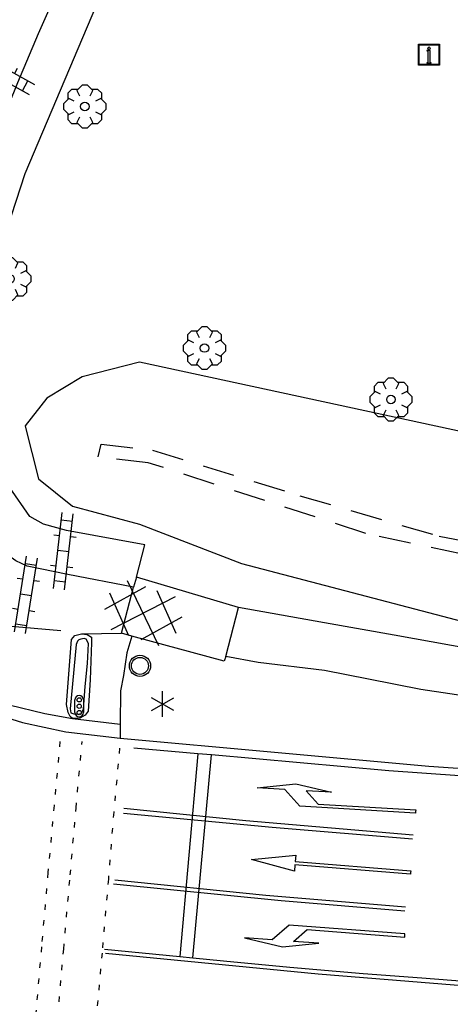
# Model space of a CAD drawing. Extents: x 99796 to 103543, y 406299 to 407646.
# Tile 40 of 85: x 101266 to 101286, y 406718 to 406764. Entities that reach past the tile are written whole.
import ezdxf

# ---------------------------------------------------------------- set-up
doc = ezdxf.new("R2010")
doc.units = 0
doc.linetypes.add('Knt V.O.P', pattern=[0.75, 0.25, -0.5])
doc.linetypes.add('Slootbodem', pattern=[2.5, 1.5, -1])
for name, color, linetype in [('1101', 252, 'CONTINUOUS'), ('1103', 252, 'CONTINUOUS'), ('1104', 252, 'CONTINUOUS'), ('1106', 252, 'CONTINUOUS'), ('1107', 252, 'CONTINUOUS'), ('1112', 252, 'CONTINUOUS'), ('1206', 252, 'CONTINUOUS'), ('1211', 252, 'CONTINUOUS'), ('1213', 252, 'Knt V.O.P'), ('1215', 252, 'CONTINUOUS'), ('1216', 252, 'CONTINUOUS'), ('1219', 252, 'CONTINUOUS'), ('1220', 252, 'CONTINUOUS'), ('1221', 252, 'CONTINUOUS'), ('1404', 252, 'CONTINUOUS'), ('1406', 252, 'Slootbodem'), ('2303', 252, 'CONTINUOUS'), ('2401', 252, 'CONTINUOUS'), ('2501', 252, 'CONTINUOUS'), ('2701', 252, 'CONTINUOUS'), ('2901', 252, 'CONTINUOUS'), ('4406', 252, 'CONTINUOUS'), ('4411', 252, 'CONTINUOUS')]:
    doc.layers.add(name, color=color, linetype=linetype)
doc.layers.add('1208', color=252, linetype='CONTINUOUS', lineweight=30)

# ---------------------------------------------------------------- blocks, each defined once
blk = doc.blocks.new('BOOM', base_point=(97503.821083, 403507.602474))
at = {"layer": '2901'}
for points in [[(97504.071083, 403508.102474, 0), (97504.196083, 403508.352474, 0), (97503.946083, 403508.602474, 0), (97503.696083, 403508.602474, 0), (97503.446083, 403508.352474, 0), (97503.571083, 403508.102474, 0)], [(97503.491578, 403508.39797, 0), (97503.202364, 403508.39797, 0), (97503.025588, 403508.221193, 0), (97503.025588, 403507.931979, 0)], [(97504.616578, 403507.931979, 0), (97504.616578, 403508.221193, 0), (97504.439801, 403508.39797, 0), (97504.150588, 403508.39797, 0)], [(97503.321083, 403507.852474, 0), (97503.071083, 403507.977474, 0), (97502.821083, 403507.727474, 0), (97502.821083, 403507.477474, 0), (97503.071083, 403507.227474, 0), (97503.321083, 403507.352474, 0)], [(97504.321083, 403507.352474, 0), (97504.571083, 403507.227474, 0), (97504.821083, 403507.477474, 0), (97504.821083, 403507.727474, 0), (97504.571083, 403507.977474, 0), (97504.321083, 403507.852474, 0)], [(97503.025588, 403507.27297, 0), (97503.025588, 403506.983756, 0), (97503.202364, 403506.806979, 0), (97503.491578, 403506.806979, 0)], [(97504.150588, 403506.806979, 0), (97504.439801, 403506.806979, 0), (97504.616578, 403506.983756, 0), (97504.616578, 403507.27297, 0)], [(97503.571083, 403507.102474, 0), (97503.446083, 403506.852474, 0), (97503.696083, 403506.602474, 0), (97503.946083, 403506.602474, 0), (97504.196083, 403506.852474, 0), (97504.071083, 403507.102474, 0)]]:
    blk.add_polyline3d(points, dxfattribs=at)
blk.add_circle((97503.821083, 403507.602474), 0.2, dxfattribs=at)
blk.add_circle((97503.821083, 403507.602474), 0.2, dxfattribs=at)
blk = doc.blocks.new('OV2', base_point=(97503.821083, 403517.176353))
at = {"layer": '4406'}
for points in [[(97503.852333, 403517.020103, 0), (97503.852333, 403517.332603, 0)], [(97503.914833, 403517.020103, 0), (97503.914833, 403517.332603, 0)], [(97503.914833, 403517.301353, 0), (97503.852333, 403517.301353, 0)], [(97503.821083, 403517.238853, 0), (97503.852333, 403517.238853, 0)], [(97503.946083, 403517.238853, 0), (97503.914833, 403517.238853, 0)], [(97503.914833, 403517.176353, 0), (97503.852333, 403517.176353, 0)], [(97503.821083, 403517.113853, 0), (97503.852333, 403517.113853, 0)], [(97503.946083, 403517.113853, 0), (97503.914833, 403517.113853, 0)], [(97503.914833, 403517.051353, 0), (97503.852333, 403517.051353, 0)]]:
    blk.add_polyline3d(points, dxfattribs=at)
blk = doc.blocks.new('IMG-INFORMATIEBORD', base_point=(97500.879966, 403507.602474))
at = {"layer": '2303'}
for points in [[(97500.379966, 403508.102474, 0), (97501.379966, 403508.102474, 0), (97501.379966, 403507.102474, 0), (97500.379966, 403507.102474, 0)], [(97500.779966, 403507.202474, 0), (97500.979966, 403507.202474, 0), (97500.979966, 403507.222474, 0), (97500.929966, 403507.222474, 0), (97500.929966, 403507.802474, 0), (97500.779966, 403507.802474, 0), (97500.779966, 403507.782474, 0), (97500.829966, 403507.782474, 0), (97500.829966, 403507.222474, 0), (97500.779966, 403507.222474, 0)], [(97500.779966, 403507.202474, 0), (97500.979966, 403507.202474, 0), (97500.979966, 403507.222474, 0), (97500.929966, 403507.222474, 0), (97500.929966, 403507.802474, 0), (97500.779966, 403507.802474, 0), (97500.779966, 403507.782474, 0), (97500.829966, 403507.782474, 0), (97500.829966, 403507.222474, 0), (97500.779966, 403507.222474, 0)]]:
    blk.add_polyline3d(points, close=True, dxfattribs=at)
for points in [[(97500.416612, 403507.165485, 0), (97500.416612, 403508.044589, 0)], [(97500.416612, 403507.165485, 0), (97500.416612, 403508.044589, 0)], [(97500.438212, 403508.066188, 0), (97501.317777, 403508.066188, 0)], [(97500.438212, 403508.066188, 0), (97501.317777, 403508.066188, 0)], [(97501.339377, 403508.044589, 0), (97501.339377, 403507.165485, 0)], [(97501.339377, 403508.044589, 0), (97501.339377, 403507.165485, 0)], [(97501.317777, 403507.143885, 0), (97500.438212, 403507.143885, 0)], [(97501.317777, 403507.143885, 0), (97500.438212, 403507.143885, 0)]]:
    blk.add_polyline3d(points, dxfattribs=at)
blk.add_circle((97500.879966, 403507.902474), 0.06, dxfattribs=at)
blk.add_circle((97500.879966, 403507.902474), 0.06, dxfattribs=at)
for centre, start, end in [((97500.438212, 403508.044589), 90, 180), ((97500.438212, 403508.044589), 90, 180), ((97501.317777, 403508.044589), 0, 90), ((97501.317777, 403508.044589), 0, 90), ((97500.438212, 403507.165485), 180, 270), ((97500.438212, 403507.165485), 180, 270), ((97501.317777, 403507.165485), 270, 0), ((97501.317777, 403507.165485), 270, 0)]:
    blk.add_arc(centre, 0.0216, start, end, dxfattribs=at)
blk = doc.blocks.new('VERKEERSBORD', base_point=(97503.821083, 403507.602474))
at = {"layer": '2401'}
for radius in [0.5, 0.5, 0.4, 0.4]:
    blk.add_circle((97503.821083, 403507.602474), radius, dxfattribs=at)
blk = doc.blocks.new('LICHTMAST', base_point=(106423.199838, 404577.892233))
at = {"layer": '2701'}
for points in [[(106423.199838, 404577.292233, 0), (106423.199838, 404578.492233, 0)], [(106422.680222, 404577.592233, 0), (106423.719453, 404578.192234, 0)], [(106423.719453, 404577.592234, 0), (106422.680222, 404578.192233, 0)]]:
    blk.add_polyline3d(points, dxfattribs=at)
blk = doc.blocks.new('VRI_PAAL', base_point=(97500.879966, 403507.602474))
at = {"layer": '2501'}
for points in [[(97500.679966, 403507.302474, 0), (97500.679966, 403507.902474, 0)], [(97501.079966, 403507.902474, 0), (97501.079966, 403507.302474, 0)]]:
    blk.add_polyline3d(points, dxfattribs=at)
for centre in [(97500.879966, 403507.902474), (97500.879966, 403507.602474), (97500.879966, 403507.302474)]:
    blk.add_circle(centre, 0.1, dxfattribs=at)
for centre, start, end in [((97500.879966, 403507.902474), 90, 180), ((97500.879966, 403507.902474), 0, 90), ((97500.879966, 403507.302474), 180, 0)]:
    blk.add_arc(centre, 0.2, start, end, dxfattribs=at)
blk = doc.blocks.new('PIJL_LINKSAF', base_point=(97500.879966, 403507.602474))
at = {"layer": '1221'}
blk.add_polyline3d([(97500.879966, 403507.602474, 0), (97500.879966, 403507.527474, 0), (97506.329966, 403507.527474, 0), (97507.079966, 403508.277474, 0), (97508.379966, 403508.277474, 0), (97506.579966, 403508.577474, 0), (97504.879966, 403508.277474, 0), (97506.079966, 403508.277474, 0), (97505.479966, 403507.677474, 0), (97500.879966, 403507.677473, 0)], close=True, dxfattribs=at)
blk = doc.blocks.new('PIJL_RECHTDOOR', base_point=(97500.879966, 403507.602474))
at = {"layer": '1219'}
blk.add_polyline3d([(97500.879966, 403507.602474, 0), (97500.879966, 403507.677473, 0), (97506.329966, 403507.677474, 0), (97506.329966, 403507.977474, 0), (97508.379966, 403507.602474, 0), (97506.329966, 403507.227474, 0), (97506.329966, 403507.527474, 0), (97500.879966, 403507.527474, 0)], close=True, dxfattribs=at)
blk = doc.blocks.new('PIJL_RECHTSAF', base_point=(97500.879966, 403507.602474))
at = {"layer": '1220'}
blk.add_polyline3d([(97500.879966, 403507.602474, 0), (97500.879966, 403507.677473, 0), (97506.329966, 403507.677474, 0), (97507.079966, 403506.927474, 0), (97508.379966, 403506.927474, 0), (97506.579966, 403506.627474, 0), (97504.879966, 403506.927474, 0), (97506.079966, 403506.927474, 0), (97505.479966, 403507.527474, 0), (97500.879966, 403507.527474, 0)], close=True, dxfattribs=at)
blk = doc.blocks.new('GV6', base_point=(97503.821083, 403517.176353))
at = {"layer": '4411'}
for points in [[(97503.821083, 403517.145103, 0), (97503.977333, 403517.270103, 0)], [(97503.883583, 403517.082603, 0), (97504.133583, 403517.270103, 0)], [(97503.883583, 403517.270103, 0), (97504.133583, 403517.082603, 0)], [(97504.039833, 403517.270103, 0), (97504.196083, 403517.145103, 0)], [(97503.821083, 403517.207603, 0), (97503.977333, 403517.082603, 0)], [(97504.039833, 403517.082603, 0), (97504.196083, 403517.207603, 0)]]:
    blk.add_polyline3d(points, dxfattribs=at)

msp = doc.modelspace()

# ---------------------------------------------------------------- linework, layer by layer
at = {"layer": '1101'}
for points in [[(101265.317855, 406732.007079, 1.526), (101266.990692, 406731.592343, 1.515747), (101268.285794, 406731.35329, 1.507269)], [(101268.285794, 406731.35329, 1.507269), (101270.534693, 406731.092226, 1.376747)], [(101270.529164, 406730.430536, 1.403606), (101285.04513, 406729.124822, 1.13), (101300.828068, 406728.032939, 0.914), (101317.968128, 406727.135144, 0.755), (101328.651143, 406726.629995, 0.713), (101329.111962, 406726.621054, 0.704), (101337.405948, 406724.832915, 0.677), (101343.164874, 406723.517887, 0.683), (101343.684925, 406723.410972, 0.692)]]:
    msp.add_polyline3d(points, dxfattribs=at)
at = {"layer": '1103'}
for points in [[(101270.594356, 406735.377349, 1.263894), (101271.167749, 406737.535153, 1.252001)], [(101275.496093, 406734.272428, 1.175344), (101276.097347, 406736.581328, 1.18415)], [(101271.086467, 406735.233553, 1.288919), (101270.594356, 406735.377349, 1.263894)]]:
    msp.add_polyline3d(points, dxfattribs=at)
at = {"layer": '1104'}
for points in [[(101266.161634, 406738.518514, 1.50617), (101265.625937, 406738.777422, 1.532569), (101265.016852, 406739.218868, 1.554019), (101264.438687, 406739.863716, 1.57712), (101263.975633, 406740.616225, 1.595269), (101263.51556, 406741.565801, 1.61342), (101263.005568, 406742.678173, 1.672819), (101262.656508, 406743.763723, 1.67612), (101262.375248, 406744.794883, 1.674469), (101262.207238, 406745.91098, 1.686019), (101262.149496, 406746.988706, 1.68437), (101262.123791, 406748.176701, 1.710769), (101262.174828, 406749.56996, 1.760269), (101262.254922, 406750.682332, 1.760269), (101262.480302, 406751.935147, 1.773469), (101262.926964, 406753.739305, 1.808119), (101263.3889, 406755.315848, 1.83947), (101264.052374, 406757.114791, 1.86092), (101264.909191, 406759.258695, 1.88897), (101265.722422, 406761.283763, 1.93187), (101266.694723, 406763.586365, 1.90382), (101268.071217, 406766.702198, 1.943419)], [(101271.167749, 406737.535153, 1.252001), (101268.074198, 406738.133691, 1.423669), (101266.161634, 406738.518514, 1.50617)], [(101271.294084, 406738.010579, 1.24938), (101271.167749, 406737.535153, 1.252001)], [(101276.097347, 406736.581328, 1.18415), (101271.294084, 406738.010579, 1.24938)], [(101321.372389, 406732.033415, 0.719513), (101319.390072, 406732.156463, 0.735619), (101307.849122, 406732.798703, 0.770269), (101301.783977, 406733.148508, 0.843419), (101298.582463, 406733.349301, 0.949294), (101295.521392, 406733.602993, 0.985869), (101292.978508, 406733.802296, 1.008969), (101290.503425, 406734.121181, 1.085969), (101288.373304, 406734.388284, 1.087894), (101286.110563, 406734.799557, 1.134094), (101283.415688, 406735.278256, 1.136019), (101280.133335, 406735.861264, 1.225394), (101276.097347, 406736.581328, 1.18415)], [(101268.71234, 406735.336743, 1.470144), (101270.594356, 406735.377349, 1.263894)], [(101268.285794, 406731.35329, 1.507269), (101268.181858, 406731.448658, 1.51277), (101268.080903, 406731.648333, 1.51552), (101268.010495, 406732.011177, 1.507269), (101268.251149, 406735.072248, 1.46602), (101268.399415, 406735.268571, 1.46602), (101268.71234, 406735.336743, 1.470144)], [(101275.496093, 406734.272428, 1.175344), (101275.417862, 406734.052263, 1.280119), (101271.086467, 406735.233553, 1.288919)], [(101354.475361, 406728.015462, 0.657864), (101352.22329, 406728.050821, 0.644319), (101348.766727, 406728.152799, 0.661707), (101347.41245, 406728.192754, 0.668519), (101343.975125, 406728.390195, 0.675119), (101339.767782, 406728.641652, 0.69712), (101334.851144, 406728.942283, 0.692719), (101328.762529, 406729.36324, 0.710319), (101322.777105, 406729.686223, 0.736719), (101315.256862, 406730.159707, 0.798319), (101305.970831, 406730.681993, 0.870919), (101297.719685, 406731.184535, 0.954519), (101294.880642, 406731.438227, 0.99852), (101292.407794, 406731.658019, 1.024919), (101290.181188, 406731.903888, 1.046919), (101287.706105, 406732.264496, 1.06672), (101284.664033, 406732.729785, 1.17012), (101282.210557, 406733.217053, 1.18332), (101280.136315, 406733.625345, 1.211919), (101277.024208, 406733.996384, 1.280119), (101275.496093, 406734.272428, 1.175344)]]:
    msp.add_polyline3d(points, dxfattribs=at)
at = {"layer": '1106'}
msp.add_polyline3d([(101265.18598, 406731.400974, 1.51002), (101265.948919, 406731.168144, 1.515971), (101267.982183, 406730.731912, 1.467343), (101270.529164, 406730.430536, 1.403606)], dxfattribs=at)
at = {"layer": '1107'}
msp.add_polyline3d([(101269.00105, 406733.940505, 1.592519), (101269.043146, 406734.885611, 1.588395), (101268.941818, 406735.087894, 1.598019), (101268.833784, 406735.116206, 1.599394), (101268.67993, 406735.097952, 1.599394), (101268.593876, 406735.056229, 1.598019), (101268.532408, 406734.994017, 1.599394), (101268.463118, 406734.84128, 1.596645), (101268.178506, 406731.807031, 1.607644), (101268.209798, 406731.627844, 1.609019), (101268.351732, 406731.586494, 1.618644), (101268.55029, 406731.561907, 1.629644), (101268.705634, 406731.589846, 1.644769), (101268.810315, 406731.805913, 1.66402), (101268.893016, 406732.864268, 1.549894)], close=True, dxfattribs=at)
at = {"layer": '1112'}
for points in [[(101271.696706, 406739.525735, 1.18448), (101268.005176, 406740.19629, 1.26368), (101266.933045, 406740.493786, 1.40888), (101266.284486, 406740.864159, 1.42868), (101265.324933, 406742.246039, 1.496), (101264.705045, 406743.631102, 1.517), (101264.222992, 406745.637171, 1.586), (101263.980849, 406747.281887, 1.601), (101263.825131, 406749.020852, 1.622), (101264.348907, 406751.742922, 1.715), (101266.065149, 406756.997816, 1.811), (101269.825084, 406765.887849, 1.943), (101272.445081, 406771.744006, 2.021), (101273.367835, 406774.051078, 2.045), (101274.292825, 406776.247882, 2.09), (101275.345964, 406779.336147, 2.072)], [(101271.294084, 406738.010579, 1.24938), (101271.696706, 406739.525735, 1.18448)], [(101268.71234, 406735.336743, 1.470144), (101268.989501, 406735.306196, 1.46877), (101269.178001, 406735.178791, 1.46877), (101269.193275, 406734.929942, 1.46052), (101269.119142, 406733.183153, 1.490769), (101269.026382, 406731.701233, 1.511394), (101268.894507, 406731.512733, 1.51002), (101268.629638, 406731.370427, 1.51002), (101268.285794, 406731.35329, 1.507269)], [(101271.086467, 406735.233553, 1.288919), (101270.846931, 406734.447889, 1.295519), (101270.687489, 406733.380221, 1.30652), (101270.54779, 406732.65975, 1.313119), (101270.534693, 406731.092226, 1.376747)], [(101270.534693, 406731.092226, 1.376747), (101270.529164, 406730.430536, 1.403606)]]:
    msp.add_polyline3d(points, dxfattribs=at)
at = {"layer": '1206'}
msp.add_polyline3d([(101521.913989, 406725.238971, 0.746), (101511.30697, 406725.091077, 0.725), (101491.00898, 406724.842973, 0.713), (101466.653032, 406724.521108, 0.713), (101466.498756, 406724.519167, 0.713053), (101440.416185, 406724.191047, 0.722), (101416.230856, 406723.875143, 0.713), (101398.676915, 406723.675095, 0.698), (101380.738152, 406723.447852, 0.695), (101366.539606, 406723.26631, 0.695), (101360.576136, 406723.190062, 0.695), (101343.784018, 406723.017953, 0.704), (101343.669886, 406723.02237, 0.707176), (101343.244968, 406723.038815, 0.719), (101341.40989, 406723.473929, 0.734), (101330.372972, 406726.011969, 0.74), (101329.464002, 406726.18296, 0.716), (101327.785013, 406726.31111, 0.722), (101310.292168, 406727.132909, 0.851), (101298.436059, 406727.816872, 0.935), (101283.172054, 406728.903167, 1.169), (101274.834854, 406729.644872, 1.327474), (101274.191869, 406729.701869, 1.339697), (101271.176992, 406729.97009, 1.397)], dxfattribs=at)
at = {"layer": '1208'}
for points in [[(101274.191869, 406729.701869, 1.339697), (101273.341386, 406720.158048, 1.430377)], [(101273.942647, 406720.098443, 1.424871), (101274.834854, 406729.644872, 1.327474)]]:
    msp.add_polyline3d(points, dxfattribs=at)
at = {"layer": '1211'}
msp.add_polyline3d([(101265.237017, 406735.71188, 1.472), (101267.741157, 406735.502891, 1.418)], dxfattribs=at)
at = {"layer": '1213'}
for points in [[(101267.703159, 406730.281897, 1.499), (101267.426814, 406727.268333, 1.587882), (101267.137175, 406724.109789, 1.669943), (101266.833045, 406720.62339, 1.635064), (101266.56011, 406717.404328, 1.47836), (101266.517026, 406716.896184, 1.469)], [(101267.548932, 406716.801934, 1.415), (101267.561358, 406716.942172, 1.405728), (101267.591972, 406717.287664, 1.457689), (101267.877941, 406720.514967, 1.616446), (101268.18464, 406723.998587, 1.648718), (101268.459377, 406727.150508, 1.555994), (101268.745867, 406730.271094, 1.46)], [(101270.506067, 406729.97009, 1.43), (101270.22895, 406726.948582, 1.501346), (101269.978046, 406723.808196, 1.612377), (101269.683293, 406720.327635, 1.584278), (101269.387486, 406717.08466, 1.42172), (101269.375699, 406716.955438, 1.408422), (101269.360168, 406716.78517, 1.373)]]:
    msp.add_polyline3d(points, dxfattribs=at)
at = {"layer": '1215'}
for points in [[(101284.27474, 406725.686006, 1.278213), (101277.686937, 406726.233251, 1.407413), (101270.683391, 406726.896726, 1.487312)], [(101270.277334, 406723.776423, 1.606312), (101277.376993, 406723.056696, 1.468612), (101283.954738, 406722.498275, 1.385312)], [(101349.833516, 406719.537787, 0.825512), (101347.488074, 406719.471105, 0.832912), (101345.173551, 406719.423421, 0.852913), (101341.89604, 406719.300486, 0.860912), (101338.727308, 406719.154082, 0.868912), (101336.235462, 406719.000228, 0.870912), (101332.686378, 406718.800552, 0.904913), (101327.966435, 406718.528606, 0.894912), (101323.245002, 406718.293913, 0.930913), (101317.426662, 406718.077473, 0.998348), (101317.38661, 406718.075983, 0.998812), (101315.65286, 406718.057729, 0.984412), (101313.212423, 406717.984341, 1.024413), (101310.086159, 406717.948206, 1.018012), (101307.220293, 406717.940383, 1.024413), (101302.924661, 406718.031652, 1.046813), (101299.660562, 406718.09312, 1.147613), (101296.222864, 406718.226112, 1.181212), (101291.374398, 406718.496196, 1.202013), (101286.236478, 406718.810238, 1.243613), (101279.838664, 406719.326936, 1.398812), (101269.838495, 406720.31153, 1.581512)]]:
    msp.add_polyline3d(points, dxfattribs=at)
at = {"layer": '1216'}
for points in [[(101284.30417, 406725.873388, 1.370013), (101276.437474, 406726.552136, 1.472013), (101270.700155, 406727.123223, 1.490713)], [(101270.218847, 406723.581962, 1.523012), (101278.104914, 406722.791456, 1.444813), (101283.922328, 406722.318344, 1.332612)], [(101269.799752, 406720.50897, 1.462812), (101273.341386, 406720.158048, 1.430377), (101273.942647, 406720.098443, 1.424871), (101275.390295, 406719.95502, 1.411613), (101278.506128, 406719.664447, 1.398812), (101281.950531, 406719.371267, 1.314012), (101284.712462, 406719.154455, 1.258012), (101287.511272, 406718.939506, 1.190812)]]:
    msp.add_polyline3d(points, dxfattribs=at)
at = {"layer": '1404'}
for points in [[(101566.687298, 406741.565278, 1.820674), (101566.49193, 406741.388105, 1.82), (101564.593895, 406741.157137, 1.805), (101546.896158, 406741.128825, 1.949), (101527.969076, 406741.078161, 2.066), (101520.787088, 406741.053946, 2.033), (101501.063166, 406740.749963, 2.072), (101476.877837, 406740.203835, 2.054), (101453.49717, 406739.767976, 2.009), (101431.104822, 406739.466973, 2.078), (101405.015124, 406739.39582, 2.12), (101384.564025, 406739.428975, 2.15), (101361.495165, 406739.90991, 1.895), (101339.302121, 406740.492918, 1.928), (101318.230016, 406741.518118, 1.88), (101303.348971, 406742.753051, 1.913), (101296.893043, 406743.432917, 1.859), (101288.710816, 406744.388081, 1.775), (101271.435155, 406748.129018, 1.544), (101268.744005, 406747.432016, 1.547), (101267.084015, 406746.426933, 1.475), (101266.068129, 406745.127924, 1.433), (101266.071745, 406745.113547, 1.432413)], [(101266.071745, 406745.113547, 1.432413), (101266.696958, 406742.627882, 1.331), (101268.286912, 406741.347127, 1.328), (101271.435155, 406740.504839, 1.061), (101276.231838, 406738.651134, 1.012), (101290.225146, 406734.988056, 0.782), (101304.646863, 406733.699106, 0.59), (101321.445484, 406732.733486, 0.421059)]]:
    msp.add_polyline3d(points, dxfattribs=at)
at = {"layer": '1406'}
for points in [[(101321.77625, 406735.901421, -1.126965), (101312.614, 406736.374, -0.909), (101303.261, 406736.829, -0.859), (101295.518, 406737.471, -0.783), (101291.513, 406738.031, -0.812), (101282.083, 406740.065, -0.632), (101271.856, 406743.393, -0.256), (101269.504, 406743.661, -0.047), (101269.642, 406744.269, -0.14)], [(101269.642, 406744.269, -0.14), (101272.046, 406743.989, -0.321), (101278.979, 406741.838, -0.6), (101285.533, 406739.934, -0.772), (101291.231, 406738.841, -0.894), (101299.472, 406738.016, -0.893), (101311.829, 406737.139, -1.066), (101323.301, 406736.528, -1.049), (101336.022, 406735.898, -1.158), (101347.998, 406735.296, -1.224), (101375.844, 406734.868, -1.438), (101397.159, 406734.711, -1.48), (101439.359, 406735.266, -1.336), (101484.07, 406735.765, -1.413), (101525.475, 406736.207, -1.359)]]:
    msp.add_polyline3d(points, dxfattribs=at)

# ---------------------------------------------------------------- block references
at = {"layer": '1219', "rotation": 175.355914}
msp.add_blockref('PIJL_RECHTDOOR', (101284.188313, 406724.113561, 1.077), dxfattribs=at)
at = {"layer": '1220', "rotation": 176.633541}
msp.add_blockref('PIJL_RECHTSAF', (101284.424497, 406726.98427, 1.071), dxfattribs=at)
at = {"layer": '1221', "rotation": 175.674938}
msp.add_blockref('PIJL_LINKSAF', (101283.91525, 406721.156426, 1.191), dxfattribs=at)
at = {"layer": '2303'}
msp.add_blockref('IMG-INFORMATIEBORD', (101285.054071, 406762.586869, 2.246917), dxfattribs=at)
at = {"layer": '2401'}
msp.add_blockref('VERKEERSBORD', (101271.464957, 406733.836569, 1.373), dxfattribs=at)
at = {"layer": '2501'}
msp.add_blockref('VRI_PAAL', (101268.606169, 406731.936671, 1.601), dxfattribs=at)
at = {"layer": '2701'}
msp.add_blockref('LICHTMAST', (101272.531135, 406732.037999, 1.322), dxfattribs=at)
at = {"layer": '2901'}
for p in [(101268.868429, 406760.149039, 1.812518), (101265.355, 406752.037, 1.795), (101274.494735, 406748.785414, 1.803518), (101283.265559, 406746.363603, 1.938518)]:
    msp.add_blockref('BOOM', p, dxfattribs=at)
at = {"layer": '4406', "yscale": 11.5}
for p, xscale, zscale, rotation in [((101265.064163, 406762.281023, -0.941), 8.5, 8.5, 241.117101), ((101267.333982, 406739.287041, -0.941), 8.500000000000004, 8.500000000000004, 353.525185), ((101265.583841, 406737.256013, -0.941), 8.5, 8.5, 350.938621)]:
    msp.add_blockref('OV2', p, dxfattribs=dict(at, xscale=xscale, zscale=zscale, rotation=rotation))
at = {"layer": '4411', "xscale": 9.5, "yscale": 13, "zscale": 9.5, "rotation": 161.450318}
msp.add_blockref('GV6', (101273.29929, 406735.737585, 1.245194), dxfattribs=at)

doc.saveas('drawing.dxf')
